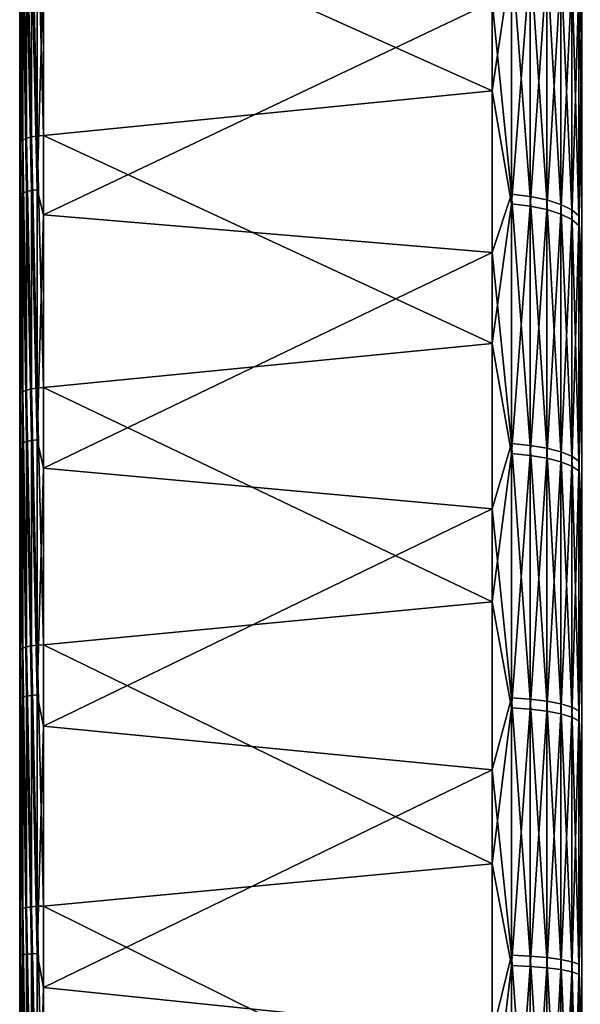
# Model space of a CAD drawing. Header units: metres. Extents: x 59 to 125, y -85 to 102.
# Tile 11 of 42: x 59 to 71, y 10 to 32. Entities that reach past the tile are written whole.
import ezdxf

# ---------------------------------------------------------------- set-up
doc = ezdxf.new("R2010")
doc.units = ezdxf.units.M
doc.layers.add('solid_21664500', color=7, linetype='CONTINUOUS')

msp = doc.modelspace()

# ---------------------------------------------------------------- linework, layer by layer
at = {"layer": 'solid_21664500'}
for points in [[(59, -84.156273, 7.615823), (59, 84.286781, 6), (59, 83.660004, 6)], [(59, -84.156273, 7.615823), (59, 83.689133, 11.67921), (59, 84.286781, 6)], [(59, -84.409454, -3.914168), (59, 83.850998, -2.00152), (59, 83.660004, -6)], [(59, -84.156273, 7.615823), (59, 83.660004, 6), (59, 83.850998, 2.00152)], [(59, -84.479797, 1.855262), (59, 83.850998, 2.00152), (59, 83.850998, -2.00152)], [(59, -84.409454, -3.914168), (59, -84.479797, 1.855262), (59, 83.850998, -2.00152)], [(59, -84.479797, 1.855262), (59, -84.156273, 7.615823), (59, 83.850998, 2.00152)], [(59, 83.761658, -11.147238), (59, -83.945526, -9.665577), (59, 83.660004, -6)], [(59, 83.761658, -11.147238), (59, -83.090164, -15.372021), (59, -83.945526, -9.665577)], [(59, 83.761658, -11.147238), (59, 82.92157, -16.257021), (59, -83.090164, -15.372021)], [(59, -83.440346, 13.341134), (59, 82.708168, 17.309969), (59, 83.689133, 11.67921)], [(59, -84.156273, 7.615823), (59, -83.440346, 13.341134), (59, 83.689133, 11.67921)], [(59, -83.945526, -9.665577), (59, -84.409454, -3.914168), (59, 83.660004, -6)], [(59, 82.92157, -16.257021), (59, -81.847366, -21.006769), (59, -83.090164, -15.372021)], [(59, 82.92157, -16.257021), (59, 81.770096, -21.305588), (59, -81.847366, -21.006769)], [(59, -82.335327, 19.004444), (59, 81.348885, 22.861198), (59, 82.708168, 17.309969)], [(59, -83.440346, 13.341134), (59, -82.335327, 19.004444), (59, 82.708168, 17.309969)], [(59, 81.770096, -21.305588), (59, 80.311546, -26.27416), (59, -81.847366, -21.006769)], [(59, -80.846359, 24.579268), (59, 79.617409, 28.308016), (59, 81.348885, 22.861198)], [(59, -82.335327, 19.004444), (59, -80.846359, 24.579268), (59, 81.348885, 22.861198)], [(59, 80.311546, -26.27416), (59, -80.222961, -26.543432), (59, -81.847366, -21.006769)], [(59, 80.311546, -26.27416), (59, 78.551414, -31.144053), (59, -80.222961, -26.543432)], [(59, -78.980499, 30.039265), (59, 77.521759, 33.62521), (59, 79.617409, 28.308016)], [(59, -80.846359, 24.579268), (59, -78.980499, 30.039265), (59, 79.617409, 28.308016)], [(59, 78.551414, -31.144053), (59, -78.224594, -31.956083), (59, -80.222961, -26.543432)], [(59, 78.551414, -31.144053), (59, 76.496223, -35.897137), (59, -78.224594, -31.956083)], [(59, -76.746208, 35.359512), (59, 75.071571, 38.788372), (59, 77.521759, 33.62521)], [(59, -78.980499, 30.039265), (59, -76.746208, 35.359512), (59, 77.521759, 33.62521)], [(59, 76.496223, -35.897137), (59, -75.861549, -37.219658), (59, -78.224594, -31.956083)], [(59, 76.496223, -35.897137), (59, 74.155876, -40.511539), (59, -75.861549, -37.219658)], [(59, -74.155876, 40.511539), (59, 72.278084, 43.77393), (59, 75.071571, 38.788372)], [(59, -76.746208, 35.359512), (59, -74.155876, 40.511539), (59, 75.071571, 38.788372)], [(59, 74.155876, -40.511539), (59, -73.144676, -42.309959), (59, -75.861549, -37.219658)], [(59, 74.155876, -40.511539), (59, 71.220154, -45.474884), (59, -73.144676, -42.309959)], [(59, -71.250275, 45.42767), (59, 69.153824, 48.559505), (59, 72.278084, 43.77393)], [(59, -74.155876, 40.511539), (59, -71.250275, 45.42767), (59, 72.278084, 43.77393)], [(59, 71.220154, -45.474884), (59, -70.086655, -47.203133), (59, -73.144676, -42.309959)], [(59, 71.220154, -45.474884), (59, 67.950516, -50.229515), (59, -70.086655, -47.203133)], [(59, -68.016335, 50.14035), (59, 65.713104, 53.123096), (59, 69.153824, 48.559505)], [(59, -71.250275, 45.42767), (59, -68.016335, 50.14035), (59, 69.153824, 48.559505)], [(59, 67.950516, -50.229515), (59, -66.701797, -51.876247), (59, -70.086655, -47.203133)], [(59, 67.950516, -50.229515), (59, 64.364212, -54.749634), (59, -66.701797, -51.876247)], [(59, -64.471413, 54.62336), (59, 61.971722, 57.443722), (59, 65.713104, 53.123096)], [(59, -68.016335, 50.14035), (59, -64.471413, 54.62336), (59, 65.713104, 53.123096)], [(59, 64.364212, -54.749634), (59, -63.005966, -56.307415), (59, -66.701797, -51.876247)], [(59, 64.364212, -54.749634), (59, 60.477657, -59.014645), (59, -63.005966, -56.307415)], [(59, -60.631454, 58.856625), (59, 57.94688, 61.501507), (59, 61.971722, 57.443722)], [(59, -64.471413, 54.62336), (59, -60.631454, 58.856625), (59, 61.971722, 57.443722)], [(59, 60.477657, -59.014645), (59, -59.016479, -60.475891), (59, -63.005966, -56.307415)], [(59, 60.477657, -59.014645), (59, 56.309189, -63.004383), (59, -59.016479, -60.475891)], [(59, -56.514217, 62.820541), (59, 53.657104, 65.277817), (59, 57.94688, 61.501507)], [(59, -60.631454, 58.856625), (59, -56.514217, 62.820541), (59, 57.94688, 61.501507)], [(59, 56.309189, -63.004383), (59, -54.752037, -64.362206), (59, -59.016479, -60.475891)], [(59, 56.309189, -63.004383), (59, 51.878323, -66.700211), (59, -54.752037, -64.362206)], [(59, -52.13863, 66.496933), (59, 49.122105, 68.755348), (59, 53.657104, 65.277817)], [(59, -56.514217, 62.820541), (59, -52.13863, 66.496933), (59, 53.657104, 65.277817)], [(59, 51.878323, -66.700211), (59, -50.232197, -67.94854), (59, -54.752037, -64.362206)], [(59, 51.878323, -66.700211), (59, 47.20578, -70.0849), (59, -50.232197, -67.94854)], [(59, -47.524696, 69.869034), (59, 44.362251, 71.91848), (59, 49.122105, 68.755348)], [(59, -52.13863, 66.496933), (59, -47.524696, 69.869034), (59, 49.122105, 68.755348)], [(59, 47.20578, -70.0849), (59, -45.477943, -71.218201), (59, -50.232197, -67.94854)], [(59, 47.20578, -70.0849), (59, 42.312965, -73.142944), (59, -45.477943, -71.218201)], [(59, -42.693134, 72.921692), (59, 39.399258, 74.752754), (59, 44.362251, 71.91848)], [(59, -47.524696, 69.869034), (59, -42.693134, 72.921692), (59, 44.362251, 71.91848)], [(59, 42.312965, -73.142944), (59, -40.511528, -74.155853), (59, -45.477943, -71.218201)], [(59, 42.312965, -73.142944), (59, 37.22266, -75.860062), (59, -40.511528, -74.155853)], [(59, -37.666103, 75.640862), (59, 34.255932, 77.245102), (59, 39.399258, 74.752754)], [(59, -42.693134, 72.921692), (59, -37.666103, 75.640862), (59, 39.399258, 74.752754)], [(59, 37.22266, -75.860062), (59, -35.356213, -76.747726), (59, -40.511528, -74.155853)], [(59, 37.22266, -75.860062), (59, 31.958698, -78.223503), (59, -35.356213, -76.747726)], [(71.185867, 36.486778, -74.364723), (71.185867, 31.326891, -76.681282), (71.122032, 32.602688, -76.605415)], [(69.240135, 30.123787, 79.210617), (69.240135, 35.459084, 76.970238), (59.513088, 34.4911, 77.687607)], [(69.664322, 32.958645, 78.011848), (69.240135, 35.459084, 76.970238), (69.240135, 30.123787, 79.210617)], [(71.185867, 29.445145, 77.423279), (71.185867, 34.659924, 75.233459), (71.122032, 32.400646, 76.691086)], [(59.068981, 34.369614, 77.471939), (59.017467, 34.313972, 77.362694), (59.068981, 29.053843, 79.618126)], [(59.068981, 34.369614, 77.471939), (59.150913, 29.095688, 79.714142), (59.150913, 34.418133, 77.564781)], [(59.068981, 34.369614, 77.471939), (59.068981, 29.053843, 79.618126), (59.150913, 29.095688, 79.714142)], [(59.150913, 34.418133, 77.564781), (59.257481, 29.128618, 79.786514), (59.257481, 34.456146, 77.634651)], [(59.150913, 34.418133, 77.564781), (59.150913, 29.095688, 79.714142), (59.257481, 29.128618, 79.786514)], [(59.257481, 34.456146, 77.634651), (59.381157, 29.150352, 79.830132), (59.381157, 34.481018, 77.67659)], [(59.257481, 34.456146, 77.634651), (59.257481, 29.128618, 79.786514), (59.381157, 29.150352, 79.830132)], [(59.381157, 34.481018, 77.67659), (59.513088, 29.159464, 79.841881), (59.513088, 34.4911, 77.687607)], [(59.381157, 34.481018, 77.67659), (59.381157, 29.150352, 79.830132), (59.513088, 29.159464, 79.841881)], [(69.240135, 30.123787, 79.210617), (59.513088, 34.4911, 77.687607), (59.513088, 29.159464, 79.841881)], [(59.017467, 29.005995, 79.505272), (59.017467, 34.313972, 77.362694), (59, 34.255932, 77.245102)], [(59, -32.466702, 78.01403), (59, 28.955912, 79.384071), (59, 34.255932, 77.245102)], [(59.017467, 29.005995, 79.505272), (59, 34.255932, 77.245102), (59, 28.955912, 79.384071)], [(59, -37.666103, 75.640862), (59, -32.466702, 78.01403), (59, 34.255932, 77.245102)], [(59.068981, 29.053843, 79.618126), (59.017467, 34.313972, 77.362694), (59.017467, 29.005995, 79.505272)], [(59.257481, 33.261692, -78.153854), (59.381157, 33.280655, -78.19841), (59.381157, 27.983257, -80.246689)], [(59.513088, 32.796207, -78.418167), (59.381157, 27.983257, -80.246689), (59.381157, 33.280655, -78.19841)], [(59.017467, 27.866474, -79.911797), (59, 31.958698, -78.223503), (59.017467, 33.141766, -77.87207)], [(59.017467, 33.141766, -77.87207), (59.068981, 33.189705, -77.984711), (59.068981, 27.906784, -80.02739)], [(59.017467, 27.866474, -79.911797), (59.017467, 33.141766, -77.87207), (59.068981, 27.906784, -80.02739)], [(59.068981, 33.189705, -77.984711), (59.150913, 33.230644, -78.080902), (59.150913, 27.941206, -80.126106)], [(59.068981, 27.906784, -80.02739), (59.068981, 33.189705, -77.984711), (59.150913, 27.941206, -80.126106)], [(59.150913, 33.230644, -78.080902), (59.257481, 33.261692, -78.153854), (59.257481, 27.967312, -80.200958)], [(59.150913, 27.941206, -80.126106), (59.150913, 33.230644, -78.080902), (59.257481, 27.967312, -80.200958)], [(59.257481, 27.967312, -80.200958), (59.257481, 33.261692, -78.153854), (59.381157, 27.983257, -80.246689)], [(69.664322, 27.885309, -79.965805), (69.240135, 32.049908, -78.45105), (69.664322, 33.164165, -77.924698)], [(69.664322, 33.164165, -77.924698), (70.06707, 33.106968, -77.790314), (70.06707, 27.837217, -79.827896)], [(69.664322, 27.885309, -79.965805), (69.664322, 33.164165, -77.924698), (70.06707, 27.837217, -79.827896)], [(70.06707, 33.106968, -77.790314), (70.429466, 33.017498, -77.580078), (70.429466, 27.761988, -79.61216)], [(70.06707, 27.837217, -79.827896), (70.06707, 33.106968, -77.790314), (70.429466, 27.761988, -79.61216)], [(69.664322, 32.958645, 78.011848), (69.240135, 30.123787, 79.210617), (69.664322, 27.674425, 80.039032)], [(69.664322, 32.958645, 78.011848), (69.664322, 27.674425, 80.039032), (70.06707, 32.901802, 77.877312)], [(69.664322, 27.674425, 80.039032), (70.06707, 27.626699, 79.900993), (70.06707, 32.901802, 77.877312)], [(70.06707, 32.901802, 77.877312), (70.06707, 27.626699, 79.900993), (70.429466, 32.812885, 77.666847)], [(70.429466, 33.017498, -77.580078), (70.734901, 32.899853, -77.303658), (70.734901, 27.663069, -79.328499)], [(70.429466, 27.761988, -79.61216), (70.429466, 33.017498, -77.580078), (70.734901, 27.663069, -79.328499)], [(70.734901, 32.899853, -77.303658), (70.969337, 32.759438, -76.973724), (70.969337, 27.545002, -78.989922)], [(70.734901, 27.663069, -79.328499), (70.734901, 32.899853, -77.303658), (70.969337, 27.545002, -78.989922)], [(59.513088, 32.796207, -78.418167), (59.513088, 27.434885, -80.450775), (59.381157, 27.983257, -80.246689)], [(69.240135, 32.049908, -78.45105), (59.513088, 27.434885, -80.450775), (59.513088, 32.796207, -78.418167)], [(70.06707, 27.626699, 79.900993), (70.429466, 27.552038, 79.685066), (70.429466, 32.812885, 77.666847)], [(70.429466, 32.812885, 77.666847), (70.429466, 27.552038, 79.685066), (70.734901, 32.695972, 77.390114)], [(70.429466, 27.552038, 79.685066), (70.734901, 27.453867, 79.401138), (70.734901, 32.695972, 77.390114)], [(70.734901, 32.695972, 77.390114), (70.734901, 27.453867, 79.401138), (70.969337, 32.556423, 77.059807)], [(70.969337, 32.759438, -76.973724), (71.122032, 32.602688, -76.605415), (71.122032, 27.413204, -78.611961)], [(70.969337, 27.545002, -78.989922), (70.969337, 32.759438, -76.973724), (71.122032, 27.413204, -78.611961)], [(70.734901, 27.453867, 79.401138), (70.969337, 27.336693, 79.062256), (70.969337, 32.556423, 77.059807)], [(70.969337, 32.556423, 77.059807), (70.969337, 27.336693, 79.062256), (71.122032, 32.400646, 76.691086)], [(71.185867, 31.326891, -76.681282), (71.122032, 27.413204, -78.611961), (71.122032, 32.602688, -76.605415)], [(70.969337, 27.336693, 79.062256), (71.122032, 27.205891, 78.683952), (71.122032, 32.400646, 76.691086)], [(71.185867, 29.445145, 77.423279), (71.122032, 32.400646, 76.691086), (71.122032, 27.205891, 78.683952)], [(69.240135, 32.049908, -78.45105), (69.240135, 26.621502, -80.455322), (59.513088, 27.434885, -80.450775)], [(69.664322, 27.885309, -79.965805), (69.240135, 26.621502, -80.455322), (69.240135, 32.049908, -78.45105)], [(59, 31.958698, -78.223503), (59, -30.036152, -78.981689), (59, -35.356213, -76.747726)], [(59, 31.958698, -78.223503), (59, 26.545732, -80.222191), (59, -30.036152, -78.981689)], [(59.017467, 27.866474, -79.911797), (59, 26.545732, -80.222191), (59, 31.958698, -78.223503)], [(71.185867, 31.326891, -76.681282), (71.185867, 26.020952, -78.64032), (71.122032, 27.413204, -78.611961)], [(69.240135, 24.648037, 81.081673), (69.240135, 30.123787, 79.210617), (59.513088, 29.159464, 79.841881)], [(69.664322, 27.674425, 80.039032), (69.240135, 30.123787, 79.210617), (69.240135, 24.648037, 81.081673)], [(71.185867, 24.093069, 79.252213), (71.185867, 29.445145, 77.423279), (71.122032, 27.205891, 78.683952)], [(59.068981, 29.053843, 79.618126), (59.017467, 29.005995, 79.505272), (59.068981, 23.605146, 81.400055)], [(59.068981, 29.053843, 79.618126), (59.150913, 23.640114, 81.498764), (59.150913, 29.095688, 79.714142)], [(59.068981, 29.053843, 79.618126), (59.068981, 23.605146, 81.400055), (59.150913, 23.640114, 81.498764)], [(59.150913, 29.095688, 79.714142), (59.257481, 23.667797, 81.57328), (59.257481, 29.128618, 79.786514)], [(59.150913, 29.095688, 79.714142), (59.150913, 23.640114, 81.498764), (59.257481, 23.667797, 81.57328)], [(59.257481, 29.128618, 79.786514), (59.381157, 23.686281, 81.61834), (59.381157, 29.150352, 79.830132)], [(59.257481, 29.128618, 79.786514), (59.257481, 23.667797, 81.57328), (59.381157, 23.686281, 81.61834)], [(59.381157, 29.150352, 79.830132), (59.513088, 23.694372, 81.630737), (59.513088, 29.159464, 79.841881)], [(59.381157, 29.150352, 79.830132), (59.381157, 23.686281, 81.61834), (59.513088, 23.694372, 81.630737)], [(69.240135, 24.648037, 81.081673), (59.513088, 29.159464, 79.841881), (59.513088, 23.694372, 81.630737)], [(59.017467, 23.565325, 81.284134), (59.017467, 29.005995, 79.505272), (59, 28.955912, 79.384071)], [(59, -27.118832, 80.030281), (59, 23.523575, 81.159836), (59, 28.955912, 79.384071)], [(59.017467, 23.565325, 81.284134), (59, 28.955912, 79.384071), (59, 23.523575, 81.159836)], [(59, -32.466702, 78.01403), (59, -27.118832, 80.030281), (59, 28.955912, 79.384071)], [(59.068981, 23.605146, 81.400055), (59.017467, 29.005995, 79.505272), (59.017467, 23.565325, 81.284134)], [(59.150913, 27.941206, -80.126106), (59.257481, 27.967312, -80.200958), (59.257481, 22.548023, -81.889877)], [(59.257481, 27.967312, -80.200958), (59.381157, 27.983257, -80.246689), (59.381157, 22.560879, -81.936562)], [(59.257481, 22.548023, -81.889877), (59.257481, 27.967312, -80.200958), (59.381157, 22.560879, -81.936562)], [(59.513088, 27.434885, -80.450775), (59.381157, 22.560879, -81.936562), (59.381157, 27.983257, -80.246689)], [(59.017467, 22.466726, -81.59462), (59, 26.545732, -80.222191), (59.017467, 27.866474, -79.911797)], [(59.017467, 27.866474, -79.911797), (59.068981, 27.906784, -80.02739), (59.068981, 22.499226, -81.712646)], [(59.017467, 22.466726, -81.59462), (59.017467, 27.866474, -79.911797), (59.068981, 22.499226, -81.712646)], [(59.068981, 27.906784, -80.02739), (59.150913, 27.941206, -80.126106), (59.150913, 22.526978, -81.813438)], [(59.068981, 22.499226, -81.712646), (59.068981, 27.906784, -80.02739), (59.150913, 22.526978, -81.813438)], [(59.150913, 22.526978, -81.813438), (59.150913, 27.941206, -80.126106), (59.257481, 22.548023, -81.889877)], [(69.664322, 22.481911, -81.649765), (69.240135, 26.621502, -80.455322), (69.664322, 27.885309, -79.965805)], [(69.664322, 27.885309, -79.965805), (70.06707, 27.837217, -79.827896), (70.06707, 22.443138, -81.508949)], [(69.664322, 22.481911, -81.649765), (69.664322, 27.885309, -79.965805), (70.06707, 22.443138, -81.508949)], [(70.06707, 27.837217, -79.827896), (70.429466, 27.761988, -79.61216), (70.429466, 22.382486, -81.288673)], [(70.06707, 22.443138, -81.508949), (70.06707, 27.837217, -79.827896), (70.429466, 22.382486, -81.288673)], [(70.429466, 27.761988, -79.61216), (70.734901, 27.663069, -79.328499), (70.734901, 22.302734, -80.999039)], [(70.429466, 22.382486, -81.288673), (70.429466, 27.761988, -79.61216), (70.734901, 22.302734, -80.999039)], [(69.664322, 27.674425, 80.039032), (69.240135, 24.648037, 81.081673), (69.664322, 22.266607, 81.70874)], [(69.664322, 27.674425, 80.039032), (69.664322, 22.266607, 81.70874), (70.06707, 27.626699, 79.900993)], [(69.664322, 22.266607, 81.70874), (70.06707, 22.228207, 81.567825), (70.06707, 27.626699, 79.900993)], [(70.06707, 27.626699, 79.900993), (70.06707, 22.228207, 81.567825), (70.429466, 27.552038, 79.685066)], [(70.06707, 22.228207, 81.567825), (70.429466, 22.168135, 81.347389), (70.429466, 27.552038, 79.685066)], [(70.429466, 27.552038, 79.685066), (70.429466, 22.168135, 81.347389), (70.734901, 27.453867, 79.401138)], [(70.734901, 27.663069, -79.328499), (70.969337, 27.545002, -78.989922), (70.969337, 22.207546, -80.653328)], [(70.734901, 22.302734, -80.999039), (70.734901, 27.663069, -79.328499), (70.969337, 22.207546, -80.653328)], [(70.969337, 27.545002, -78.989922), (71.122032, 27.413204, -78.611961), (71.122032, 22.101286, -80.267418)], [(70.969337, 22.207546, -80.653328), (70.969337, 27.545002, -78.989922), (71.122032, 22.101286, -80.267418)], [(59.513088, 27.434885, -80.450775), (59.513088, 21.948727, -82.117317), (59.381157, 22.560879, -81.936562)], [(69.240135, 26.621502, -80.455322), (59.513088, 21.948727, -82.117317), (59.513088, 27.434885, -80.450775)], [(70.429466, 22.168135, 81.347389), (70.734901, 22.089148, 81.057541), (70.734901, 27.453867, 79.401138)], [(70.734901, 27.453867, 79.401138), (70.734901, 22.089148, 81.057541), (70.969337, 27.336693, 79.062256)], [(70.734901, 22.089148, 81.057541), (70.969337, 21.994871, 80.711586), (70.969337, 27.336693, 79.062256)], [(70.969337, 27.336693, 79.062256), (70.969337, 21.994871, 80.711586), (71.122032, 27.205891, 78.683952)], [(71.185867, 26.020952, -78.64032), (71.122032, 22.101286, -80.267418), (71.122032, 27.413204, -78.611961)], [(70.969337, 21.994871, 80.711586), (71.122032, 21.889629, 80.325394), (71.122032, 27.205891, 78.683952)], [(71.185867, 24.093069, 79.252213), (71.122032, 27.205891, 78.683952), (71.122032, 21.889629, 80.325394)], [(59, 26.545732, -80.222191), (59, -24.576273, -80.847298), (59, -30.036152, -78.981689)], [(59, 26.545732, -80.222191), (59, 21.009123, -81.846771), (59, -24.576273, -80.847298)], [(59.017467, 22.466726, -81.59462), (59, 21.009123, -81.846771), (59, 26.545732, -80.222191)], [(69.240135, 26.621502, -80.455322), (69.240135, 21.068975, -82.08448), (59.513088, 21.948727, -82.117317)], [(69.664322, 22.481911, -81.649765), (69.240135, 21.068975, -82.08448), (69.240135, 26.621502, -80.455322)], [(71.185867, 26.020952, -78.64032), (71.185867, 20.593687, -80.232719), (71.122032, 22.101286, -80.267418)], [(69.240135, 19.057367, 82.574699), (69.240135, 24.648037, 81.081673), (59.513088, 23.694372, 81.630737)], [(69.664322, 22.266607, 81.70874), (69.240135, 24.648037, 81.081673), (69.240135, 19.057367, 82.574699)], [(71.18586, 18.628643, 80.711708), (71.185867, 24.093069, 79.252213), (71.122032, 21.889629, 80.325394)], [(59.257481, 23.667797, 81.57328), (59.381157, 18.113813, 83.033028), (59.381157, 23.686281, 81.61834)], [(59.381157, 23.686281, 81.61834), (59.513088, 18.120836, 83.045982), (59.513088, 23.694372, 81.630737)], [(59.381157, 23.686281, 81.61834), (59.381157, 18.113813, 83.033028), (59.513088, 18.120836, 83.045982)], [(69.240135, 19.057367, 82.574699), (59.513088, 23.694372, 81.630737), (59.513088, 18.120836, 83.045982)], [(59.017467, 18.016851, 82.691162), (59.017467, 23.565325, 81.284134), (59, 23.523575, 81.159836)], [(59, -21.647093, 81.680367), (59, 17.983908, 82.564262), (59, 23.523575, 81.159836)], [(59.017467, 18.016851, 82.691162), (59, 23.523575, 81.159836), (59, 17.983908, 82.564262)], [(59, -27.118832, 80.030281), (59, -21.647093, 81.680367), (59, 23.523575, 81.159836)], [(59.068981, 23.605146, 81.400055), (59.017467, 23.565325, 81.284134), (59.068981, 18.048456, 82.80957)], [(59.068981, 18.048456, 82.80957), (59.017467, 23.565325, 81.284134), (59.017467, 18.016851, 82.691162)], [(59.068981, 23.605146, 81.400055), (59.150913, 18.076372, 82.910484), (59.150913, 23.640114, 81.498764)], [(59.068981, 23.605146, 81.400055), (59.068981, 18.048456, 82.80957), (59.150913, 18.076372, 82.910484)], [(59.150913, 23.640114, 81.498764), (59.257481, 18.098671, 82.986763), (59.257481, 23.667797, 81.57328)], [(59.150913, 23.640114, 81.498764), (59.150913, 18.076372, 82.910484), (59.257481, 18.098671, 82.986763)], [(59.257481, 23.667797, 81.57328), (59.257481, 18.098671, 82.986763), (59.381157, 18.113813, 83.033028)], [(59.017467, 16.966637, -82.913017), (59, 21.009123, -81.846771), (59.017467, 22.466726, -81.59462)], [(59.017467, 22.466726, -81.59462), (59.068981, 22.499226, -81.712646), (59.068981, 16.991179, -83.032959)], [(59.017467, 16.966637, -82.913017), (59.017467, 22.466726, -81.59462), (59.068981, 16.991179, -83.032959)], [(59.068981, 22.499226, -81.712646), (59.150913, 22.526978, -81.813438), (59.150913, 17.012136, -83.135376)], [(59.068981, 16.991179, -83.032959), (59.068981, 22.499226, -81.712646), (59.150913, 17.012136, -83.135376)], [(59.150913, 22.526978, -81.813438), (59.257481, 22.548023, -81.889877), (59.257481, 17.02803, -83.213043)], [(59.150913, 17.012136, -83.135376), (59.150913, 22.526978, -81.813438), (59.257481, 17.02803, -83.213043)], [(59.257481, 22.548023, -81.889877), (59.381157, 22.560879, -81.936562), (59.381157, 17.037739, -83.26049)], [(59.257481, 17.02803, -83.213043), (59.257481, 22.548023, -81.889877), (59.381157, 17.037739, -83.26049)], [(59.513088, 21.948727, -82.117317), (59.381157, 17.037739, -83.26049), (59.381157, 22.560879, -81.936562)], [(69.664322, 16.978104, -82.969055), (69.240135, 21.068975, -82.08448), (69.664322, 22.481911, -81.649765)], [(69.664322, 22.481911, -81.649765), (70.06707, 22.443138, -81.508949), (70.06707, 16.948822, -82.825966)], [(69.664322, 16.978104, -82.969055), (69.664322, 22.481911, -81.649765), (70.06707, 16.948822, -82.825966)], [(70.06707, 22.443138, -81.508949), (70.429466, 22.382486, -81.288673), (70.429466, 16.903019, -82.602135)], [(70.06707, 16.948822, -82.825966), (70.06707, 22.443138, -81.508949), (70.429466, 16.903019, -82.602135)], [(69.664322, 22.266607, 81.70874), (69.240135, 19.057367, 82.574699), (69.664322, 16.759342, 83.013519)], [(69.664322, 22.266607, 81.70874), (69.664322, 16.759342, 83.013519), (70.06707, 22.228207, 81.567825)], [(69.664322, 16.759342, 83.013519), (70.06707, 16.730438, 82.870361), (70.06707, 22.228207, 81.567825)], [(70.06707, 22.228207, 81.567825), (70.06707, 16.730438, 82.870361), (70.429466, 22.168135, 81.347389)], [(70.429466, 22.382486, -81.288673), (70.734901, 22.302734, -80.999039), (70.734901, 16.842791, -82.307816)], [(70.429466, 16.903019, -82.602135), (70.429466, 22.382486, -81.288673), (70.734901, 16.842791, -82.307816)], [(70.734901, 22.302734, -80.999039), (70.969337, 22.207546, -80.653328), (70.969337, 16.770906, -81.95652)], [(70.734901, 16.842791, -82.307816), (70.734901, 22.302734, -80.999039), (70.969337, 16.770906, -81.95652)], [(70.969337, 22.207546, -80.653328), (71.122032, 22.101286, -80.267418), (71.122032, 16.690659, -81.564369)], [(70.969337, 16.770906, -81.95652), (70.969337, 22.207546, -80.653328), (71.122032, 16.690659, -81.564369)], [(70.06707, 16.730438, 82.870361), (70.429466, 16.685225, 82.6464), (70.429466, 22.168135, 81.347389)], [(70.429466, 22.168135, 81.347389), (70.429466, 16.685225, 82.6464), (70.734901, 22.089148, 81.057541)], [(70.429466, 16.685225, 82.6464), (70.734901, 16.625774, 82.351921), (70.734901, 22.089148, 81.057541)], [(70.734901, 22.089148, 81.057541), (70.734901, 16.625774, 82.351921), (70.969337, 21.994871, 80.711586)], [(70.734901, 16.625774, 82.351921), (70.969337, 16.554813, 82.000443), (70.969337, 21.994871, 80.711586)], [(70.969337, 21.994871, 80.711586), (70.969337, 16.554813, 82.000443), (71.122032, 21.889629, 80.325394)], [(71.185867, 20.593687, -80.232719), (71.122032, 16.690659, -81.564369), (71.122032, 22.101286, -80.267418)], [(59.513088, 21.948727, -82.117317), (59.513088, 16.362698, -83.410202), (59.381157, 17.037739, -83.26049)], [(69.240135, 21.068975, -82.08448), (59.513088, 16.362698, -83.410202), (59.513088, 21.948727, -82.117317)], [(70.969337, 16.554813, 82.000443), (71.122032, 16.475601, 81.608086), (71.122032, 21.889629, 80.325394)], [(71.18586, 18.628643, 80.711708), (71.122032, 21.889629, 80.325394), (71.122032, 16.475601, 81.608086)], [(59, 21.009123, -81.846771), (59, -19.001966, -82.335922), (59, -24.576273, -80.847298)], [(59, 21.009123, -81.846771), (59, 15.374813, -83.089676), (59, -19.001966, -82.335922)], [(59.017467, 16.966637, -82.913017), (59, 15.374813, -83.089676), (59, 21.009123, -81.846771)], [(69.240135, 21.068975, -82.08448), (69.240135, 15.418217, -83.330925), (59.513088, 16.362698, -83.410202)], [(69.664322, 16.978104, -82.969055), (69.240135, 15.418217, -83.330925), (69.240135, 21.068975, -82.08448)], [(71.185867, 20.593687, -80.232719), (71.185867, 15.070382, -81.451073), (71.122032, 16.690659, -81.564369)], [(69.240135, 13.377844, 83.682716), (69.240135, 19.057367, 82.574699), (59.513088, 18.120836, 83.045982)], [(69.664322, 16.759342, 83.013519), (69.240135, 19.057367, 82.574699), (69.240135, 13.377844, 83.682716)], [(71.18586, 13.077372, 81.794815), (71.18586, 18.628643, 80.711708), (71.122032, 16.475601, 81.608086)], [(59.017467, 12.385961, 83.71991), (59.017467, 18.016851, 82.691162), (59, 17.983908, 82.564262)], [(59, -16.076609, 82.956741), (59, 12.361979, 83.591026), (59, 17.983908, 82.564262)], [(59.017467, 12.385961, 83.71991), (59, 17.983908, 82.564262), (59, 12.361979, 83.591026)], [(59, -21.647093, 81.680367), (59, -16.076609, 82.956741), (59, 17.983908, 82.564262)], [(59.068981, 18.048456, 82.80957), (59.017467, 18.016851, 82.691162), (59.068981, 12.409193, 83.840233)], [(59.068981, 12.409193, 83.840233), (59.017467, 18.016851, 82.691162), (59.017467, 12.385961, 83.71991)], [(59.068981, 18.048456, 82.80957), (59.150913, 12.429922, 83.942841), (59.150913, 18.076372, 82.910484)], [(59.068981, 18.048456, 82.80957), (59.068981, 12.409193, 83.840233), (59.150913, 12.429922, 83.942841)], [(59.150913, 18.076372, 82.910484), (59.257481, 12.446724, 84.0205), (59.257481, 18.098671, 82.986763)], [(59.150913, 18.076372, 82.910484), (59.150913, 12.429922, 83.942841), (59.257481, 12.446724, 84.0205)], [(59.257481, 18.098671, 82.986763), (59.381157, 12.458447, 84.067711), (59.381157, 18.113813, 83.033028)], [(59.257481, 18.098671, 82.986763), (59.257481, 12.446724, 84.0205), (59.381157, 12.458447, 84.067711)], [(59.381157, 18.113813, 83.033028), (59.513088, 12.464364, 84.081146), (59.513088, 18.120836, 83.045982)], [(59.381157, 18.113813, 83.033028), (59.381157, 12.458447, 84.067711), (59.513088, 12.464364, 84.081146)], [(69.240135, 13.377844, 83.682716), (59.513088, 18.120836, 83.045982), (59.513088, 12.464364, 84.081146)], [(59.017467, 11.390768, -83.861115), (59, 15.374813, -83.089676), (59.017467, 16.966637, -82.913017)], [(59.017467, 16.966637, -82.913017), (59.068981, 16.991179, -83.032959), (59.068981, 11.407246, -83.982422)], [(59.017467, 11.390768, -83.861115), (59.017467, 16.966637, -82.913017), (59.068981, 11.407246, -83.982422)], [(59.068981, 16.991179, -83.032959), (59.150913, 17.012136, -83.135376), (59.150913, 11.421316, -84.086006)], [(59.068981, 11.407246, -83.982422), (59.068981, 16.991179, -83.032959), (59.150913, 11.421316, -84.086006)], [(59.150913, 17.012136, -83.135376), (59.257481, 17.02803, -83.213043), (59.257481, 11.431987, -84.164566)], [(59.150913, 11.421316, -84.086006), (59.150913, 17.012136, -83.135376), (59.257481, 11.431987, -84.164566)], [(59.257481, 17.02803, -83.213043), (59.381157, 17.037739, -83.26049), (59.381157, 11.438504, -84.212555)], [(59.257481, 11.431987, -84.164566), (59.257481, 17.02803, -83.213043), (59.381157, 11.438504, -84.212555)], [(59.513088, 16.362698, -83.410202), (59.381157, 11.438504, -84.212555), (59.381157, 17.037739, -83.26049)], [(69.664322, 11.398467, -83.917786), (69.240135, 15.418217, -83.330925), (69.664322, 16.978104, -82.969055)], [(69.664322, 16.978104, -82.969055), (70.06707, 16.948822, -82.825966), (70.06707, 11.378809, -83.773064)], [(69.664322, 11.398467, -83.917786), (69.664322, 16.978104, -82.969055), (70.06707, 11.378809, -83.773064)], [(70.06707, 16.948822, -82.825966), (70.429466, 16.903019, -82.602135), (70.429466, 11.348058, -83.546669)], [(70.06707, 11.378809, -83.773064), (70.06707, 16.948822, -82.825966), (70.429466, 11.348058, -83.546669)], [(70.429466, 16.903019, -82.602135), (70.734901, 16.842791, -82.307816), (70.734901, 11.307624, -83.248985)], [(70.429466, 11.348058, -83.546669), (70.429466, 16.903019, -82.602135), (70.734901, 11.307624, -83.248985)], [(69.664322, 16.759342, 83.013519), (69.240135, 13.377844, 83.682716), (69.664322, 11.177224, 83.94754)], [(69.664322, 16.759342, 83.013519), (69.664322, 11.177224, 83.94754), (70.06707, 16.730438, 82.870361)], [(69.664322, 11.177224, 83.94754), (70.06707, 11.157948, 83.802765), (70.06707, 16.730438, 82.870361)], [(70.06707, 16.730438, 82.870361), (70.06707, 11.157948, 83.802765), (70.429466, 16.685225, 82.6464)], [(70.06707, 11.157948, 83.802765), (70.429466, 11.127793, 83.576294), (70.429466, 16.685225, 82.6464)], [(70.429466, 16.685225, 82.6464), (70.429466, 11.127793, 83.576294), (70.734901, 16.625774, 82.351921)], [(70.734901, 16.842791, -82.307816), (70.969337, 16.770906, -81.95652), (70.969337, 11.259362, -82.893677)], [(70.734901, 11.307624, -83.248985), (70.734901, 16.842791, -82.307816), (70.969337, 11.259362, -82.893677)], [(70.969337, 16.770906, -81.95652), (71.122032, 16.690659, -81.564369), (71.122032, 11.205488, -82.49704)], [(70.969337, 11.259362, -82.893677), (70.969337, 16.770906, -81.95652), (71.122032, 11.205488, -82.49704)], [(71.185867, 15.070382, -81.451073), (71.122032, 11.205488, -82.49704), (71.122032, 16.690659, -81.564369)], [(70.429466, 11.127793, 83.576294), (70.734901, 11.088144, 83.278503), (70.734901, 16.625774, 82.351921)], [(70.734901, 16.625774, 82.351921), (70.734901, 11.088144, 83.278503), (70.969337, 16.554813, 82.000443)], [(70.734901, 11.088144, 83.278503), (70.969337, 11.04082, 82.923065), (70.969337, 16.554813, 82.000443)], [(70.969337, 16.554813, 82.000443), (70.969337, 11.04082, 82.923065), (71.122032, 16.475601, 81.608086)], [(70.969337, 11.04082, 82.923065), (71.122032, 10.987991, 82.526291), (71.122032, 16.475601, 81.608086)], [(71.18586, 13.077372, 81.794815), (71.122032, 16.475601, 81.608086), (71.122032, 10.987991, 82.526291)], [(59.513088, 16.362698, -83.410202), (59.513088, 10.702214, -84.323563), (59.381157, 11.438504, -84.212555)], [(69.240135, 15.418217, -83.330925), (59.513088, 10.702214, -84.323563), (59.513088, 16.362698, -83.410202)], [(59, 15.374813, -83.089676), (59, -13.338786, -83.44072), (59, -19.001966, -82.335922)], [(59, 15.374813, -83.089676), (59, 9.668908, -83.94516), (59, -13.338786, -83.44072)], [(59.017467, 11.390768, -83.861115), (59, 9.668908, -83.94516), (59, 15.374813, -83.089676)], [(69.240135, 15.418217, -83.330925), (69.240135, 9.69557, -84.188835), (59.513088, 10.702214, -84.323563)], [(69.664322, 11.398467, -83.917786), (69.240135, 9.69557, -84.188835), (69.240135, 15.418217, -83.330925)], [(71.185867, 15.070382, -81.451073), (71.185867, 9.476807, -82.289673), (71.122032, 11.205488, -82.49704)], [(69.240135, 7.635946, 84.400574), (69.240135, 13.377844, 83.682716), (59.513088, 12.464364, 84.081146)], [(69.664322, 11.177224, 83.94754), (69.240135, 13.377844, 83.682716), (69.240135, 7.635946, 84.400574)], [(71.185867, 7.465128, 82.496506), (71.18586, 13.077372, 81.794815), (71.122032, 10.987991, 82.526291)], [(59.017467, 6.698408, 84.365677), (59.017467, 12.385961, 83.71991), (59, 12.361979, 83.591026)], [(59.068981, 12.409193, 83.840233), (59.017467, 12.385961, 83.71991), (59.068981, 6.713157, 84.487312)], [(59.068981, 6.713157, 84.487312), (59.017467, 12.385961, 83.71991), (59.017467, 6.698408, 84.365677)], [(59.068981, 12.409193, 83.840233), (59.150913, 6.726599, 84.59111), (59.150913, 12.429922, 83.942841)], [(59.068981, 12.409193, 83.840233), (59.068981, 6.713157, 84.487312), (59.150913, 6.726599, 84.59111)], [(59.150913, 12.429922, 83.942841), (59.257481, 6.737821, 84.669746), (59.257481, 12.446724, 84.0205)], [(59.150913, 12.429922, 83.942841), (59.150913, 6.726599, 84.59111), (59.257481, 6.737821, 84.669746)], [(59.257481, 12.446724, 84.0205), (59.381157, 6.746067, 84.717674), (59.381157, 12.458447, 84.067711)], [(59.257481, 12.446724, 84.0205), (59.257481, 6.737821, 84.669746), (59.381157, 6.746067, 84.717674)], [(59.381157, 12.458447, 84.067711), (59.513088, 6.750846, 84.731491), (59.513088, 12.464364, 84.081146)], [(59.381157, 12.458447, 84.067711), (59.381157, 6.746067, 84.717674), (59.513088, 6.750846, 84.731491)], [(69.240135, 7.635946, 84.400574), (59.513088, 12.464364, 84.081146), (59.513088, 6.750846, 84.731491)], [(59, -10.432401, 83.853699), (59, 6.683219, 84.235451), (59, 12.361979, 83.591026)], [(59.017467, 6.698408, 84.365677), (59, 12.361979, 83.591026), (59, 6.683219, 84.235451)], [(59, -16.076609, 82.956741), (59, -10.432401, 83.853699), (59, 12.361979, 83.591026)], [(59.017467, 5.764027, -84.434662), (59, 9.668908, -83.94516), (59.017467, 11.390768, -83.861115)], [(59.017467, 11.390768, -83.861115), (59.068981, 11.407246, -83.982422), (59.068981, 5.772365, -84.556793)], [(59.017467, 5.764027, -84.434662), (59.017467, 11.390768, -83.861115), (59.068981, 5.772365, -84.556793)], [(59.068981, 11.407246, -83.982422), (59.150913, 11.421316, -84.086006), (59.150913, 5.779485, -84.661095)], [(59.068981, 5.772365, -84.556793), (59.068981, 11.407246, -83.982422), (59.150913, 5.779485, -84.661095)], [(59.150913, 11.421316, -84.086006), (59.257481, 11.431987, -84.164566), (59.257481, 5.784884, -84.740189)], [(59.150913, 5.779485, -84.661095), (59.150913, 11.421316, -84.086006), (59.257481, 5.784884, -84.740189)], [(59.257481, 11.431987, -84.164566), (59.381157, 11.438504, -84.212555), (59.381157, 5.788183, -84.788506)], [(59.257481, 5.784884, -84.740189), (59.257481, 11.431987, -84.164566), (59.381157, 5.788183, -84.788506)], [(59.513088, 10.702214, -84.323563), (59.381157, 5.788183, -84.788506), (59.381157, 11.438504, -84.212555)], [(69.664322, 5.767922, -84.491722), (69.240135, 9.69557, -84.188835), (69.664322, 11.398467, -83.917786)], [(69.664322, 11.398467, -83.917786), (70.06707, 11.378809, -83.773064), (70.06707, 5.757975, -84.346008)], [(69.664322, 5.767922, -84.491722), (69.664322, 11.398467, -83.917786), (70.06707, 5.757975, -84.346008)], [(70.06707, 11.378809, -83.773064), (70.429466, 11.348058, -83.546669), (70.429466, 5.742414, -84.118065)], [(70.06707, 5.757975, -84.346008), (70.06707, 11.378809, -83.773064), (70.429466, 5.742414, -84.118065)], [(70.429466, 11.348058, -83.546669), (70.734901, 11.307624, -83.248985), (70.734901, 5.721953, -83.818344)], [(70.429466, 5.742414, -84.118065), (70.429466, 11.348058, -83.546669), (70.734901, 5.721953, -83.818344)], [(70.734901, 11.307624, -83.248985), (70.969337, 11.259362, -82.893677), (70.969337, 5.697532, -83.460602)], [(70.734901, 5.721953, -83.818344), (70.734901, 11.307624, -83.248985), (70.969337, 5.697532, -83.460602)], [(69.664322, 11.177224, 83.94754), (69.240135, 7.635946, 84.400574), (69.664322, 5.545187, 84.506638)], [(69.664322, 11.177224, 83.94754), (69.664322, 5.545187, 84.506638), (70.06707, 11.157948, 83.802765)], [(69.664322, 5.545187, 84.506638), (70.06707, 5.535624, 84.360893), (70.06707, 11.157948, 83.802765)], [(70.06707, 11.157948, 83.802765), (70.06707, 5.535624, 84.360893), (70.429466, 11.127793, 83.576294)], [(70.06707, 5.535624, 84.360893), (70.429466, 5.520663, 84.132912), (70.429466, 11.127793, 83.576294)], [(70.429466, 11.127793, 83.576294), (70.429466, 5.520663, 84.132912), (70.734901, 11.088144, 83.278503)], [(70.969337, 11.259362, -82.893677), (71.122032, 11.205488, -82.49704), (71.122032, 5.67027, -83.061256)], [(70.969337, 5.697532, -83.460602), (70.969337, 11.259362, -82.893677), (71.122032, 5.67027, -83.061256)], [(71.185867, 9.476807, -82.289673), (71.122032, 5.67027, -83.061256), (71.122032, 11.205488, -82.49704)], [(70.429466, 5.520663, 84.132912), (70.734901, 5.500993, 83.833138), (70.734901, 11.088144, 83.278503)], [(70.734901, 11.088144, 83.278503), (70.734901, 5.500993, 83.833138), (70.969337, 11.04082, 82.923065)], [(70.734901, 5.500993, 83.833138), (70.969337, 5.477514, 83.475334), (70.969337, 11.04082, 82.923065)], [(70.969337, 11.04082, 82.923065), (70.969337, 5.477514, 83.475334), (71.122032, 10.987991, 82.526291)], [(70.969337, 5.477514, 83.475334), (71.122032, 5.451305, 83.07592), (71.122032, 10.987991, 82.526291)], [(71.185867, 7.465128, 82.496506), (71.122032, 10.987991, 82.526291), (71.122032, 5.451305, 83.07592)], [(59.513088, 10.702214, -84.323563), (59.513088, 4.993033, -84.853226), (59.381157, 5.788183, -84.788506)], [(69.240135, 9.69557, -84.188835), (59.513088, 4.993033, -84.853226), (59.513088, 10.702214, -84.323563)]]:
    msp.add_3dface(points, dxfattribs=at)

doc.saveas('drawing.dxf')
